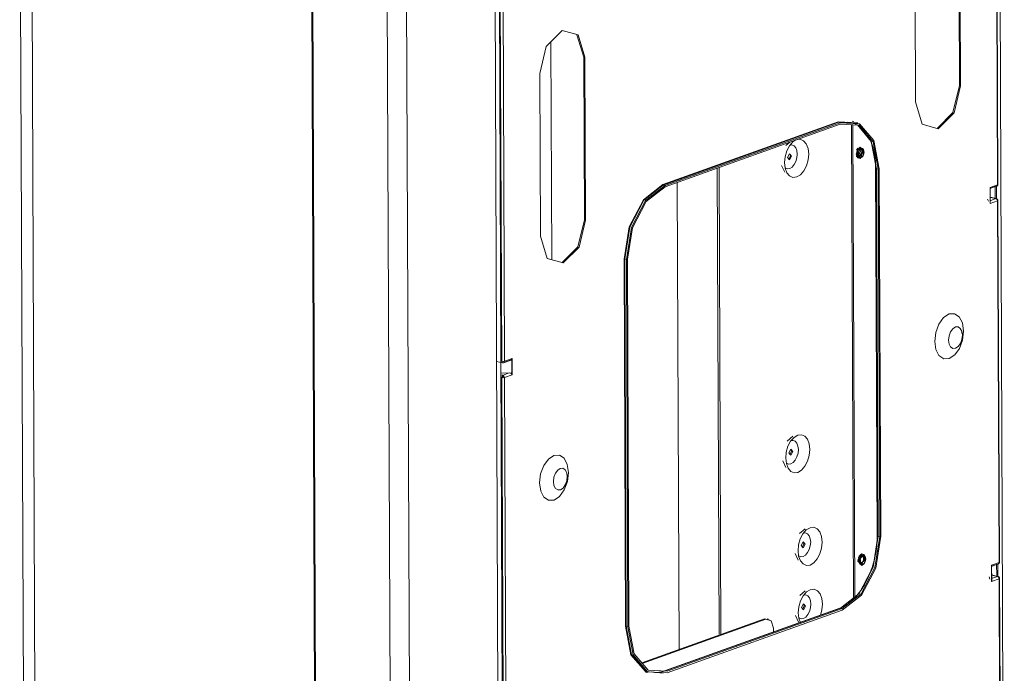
# Model space of a CAD drawing. Header units: millimetres. Extents: x 37142 to 69399, y 2700 to 29257.
# Tile 26 of 85: x 38419 to 38906, y 12464 to 12788. Entities that reach past the tile are written whole.
import ezdxf

# ---------------------------------------------------------------- set-up
doc = ezdxf.new("R2010")
doc.units = ezdxf.units.MM
doc.layers.add('G-XREF-____-OTLN', color=8, linetype='Continuous', lineweight=9)
doc.layers.add('M-EQPM-____-OTLN', color=50, linetype='Continuous', lineweight=20)

# ---------------------------------------------------------------- blocks, each defined once
blk = doc.blocks.new('City Class FR - City Class F_iam-V50-3D Отопление Left')
at = {"layer": 'G-XREF-____-OTLN'}
for p, q in [((38903.71, 12943.12), (38906.43, 12275.05)), ((38418.67, 12909.43), (38421.39, 12239.18)), ((38424.35, 12906.15), (38427.07, 12235.9)), ((38903.05, 12706.32), (38902.32, 12885.4)), ((38903.26, 12706.32), (38902.53, 12885.76)), ((38565.75, 12205.51), (38563.03, 12875.76)), ((38566.26, 12204.92), (38563.52, 12876.71)), ((38600.48, 12867.13), (38603.19, 12201.1)), ((38612.77, 12195.21), (38610.04, 12865.46)), ((38656.64, 12185.6), (38653.92, 12855.85)), ((38884.18, 12755.48), (38883.85, 12836.09)), ((38884.47, 12835.96), (38884.8, 12755.34)), ((38862.43, 12747.33), (38862.11, 12827.95)), ((38657.06, 12618.86), (38656.3, 12805.86)), ((38657.45, 12618.82), (38656.72, 12797.9)), ((38658.13, 12797.95), (38658.86, 12618.88)), ((38698.06, 12769.56), (38694.74, 12780.6)), ((38681.84, 12777.09), (38682.27, 12669.11)), ((38698.39, 12688.95), (38698.06, 12769.56)), ((38698.69, 12769.42), (38698.06, 12769.56)), ((38698.69, 12769.42), (38699.02, 12688.81)), ((38676.65, 12680.8), (38676.32, 12761.41)), ((38884.8, 12755.34), (38884.18, 12755.48)), ((38824.08, 12737.44), (38737.34, 12706.38)), ((38737.5, 12706.15), (38824.24, 12737.21)), ((38738.36, 12705.96), (38825.1, 12737.03)), ((38738.36, 12705.19), (38825.1, 12736.26)), ((38833.79, 12736.9), (38824.08, 12737.44)), ((38824.24, 12737.21), (38833.89, 12736.68)), ((38825.1, 12737.03), (38824.24, 12737.21)), ((38831.66, 12736.74), (38828.96, 12737.21)), ((38831.67, 12501.52), (38830.72, 12735.95)), ((38831.86, 12737.56), (38830.99, 12737.75)), ((38831.35, 12735.91), (38832.3, 12502)), ((38800.25, 12727.36), (38798.26, 12725.68)), ((38840.54, 12728.06), (38842.96, 12714.58)), ((38800.1, 12721.66), (38800.45, 12720.62)), ((38833.82, 12724.33), (38833.15, 12723.39)), ((38833.97, 12723.01), (38833.67, 12721.7)), ((38835.25, 12722.92), (38834.01, 12720.12)), ((38834.15, 12723.41), (38834.15, 12724.17)), ((38834.16, 12720.68), (38834.16, 12722.07)), ((38834.36, 12722.21), (38834.3, 12721.68)), ((38834.55, 12724.67), (38835.25, 12722.92)), ((38835.53, 12724.16), (38834.86, 12724.67)), ((38834.94, 12724.96), (38836.81, 12722.76)), ((38835.88, 12723.93), (38834.95, 12724.79)), ((38836.23, 12722.37), (38836.17, 12721.84)), ((38836.57, 12723.81), (38836.28, 12724.16)), ((38836.74, 12722.62), (38836.28, 12720.71)), ((38799.66, 12718.86), (38800.45, 12720.62)), ((38835.98, 12720.53), (38834.96, 12719.22)), ((38835.29, 12719.65), (38835.16, 12719.59)), ((38835.29, 12719.65), (38835.71, 12719.85)), ((38843.38, 12530.61), (38842.63, 12716.35)), ((38765.1, 12483.65), (38764.16, 12714.43)), ((38766.04, 12483.09), (38765.1, 12714.77)), ((38796.1, 12715.84), (38797.64, 12712.57)), ((38842.75, 12714.4), (38843.48, 12532.44)), ((38843.86, 12532.23), (38843.12, 12714.18)), ((38843.12, 12714.18), (38843.99, 12714)), ((38844.73, 12532.04), (38843.99, 12714)), ((38844.48, 12714.17), (38845.22, 12532.22)), ((38738.36, 12705.96), (38737.5, 12706.15)), ((38745.29, 12475.66), (38744.34, 12707.39)), ((38899.35, 12705), (38903.05, 12706.32)), ((38902.82, 12705.7), (38903.05, 12706.32)), ((38903.05, 12706.32), (38903.26, 12706.35)), ((38899.31, 12704.38), (38902.6, 12705.56)), ((38899.35, 12704.49), (38902.27, 12705.54)), ((38899.38, 12696.94), (38899.35, 12705)), ((38899.42, 12697.25), (38899.39, 12704.76)), ((38901.89, 12699.84), (38901.87, 12705.43)), ((38902.52, 12699.23), (38902.5, 12705.6)), ((38898.1, 12699.21), (38898.55, 12698.11)), ((38902.51, 12699.41), (38899.37, 12700.1)), ((38899.37, 12700.04), (38902.29, 12699.39)), ((38902.29, 12699.39), (38899.38, 12698.35)), ((38903.08, 12698.26), (38899.38, 12696.94)), ((38903.08, 12698.26), (38903.27, 12698.66)), ((38903.81, 12519.18), (38903.08, 12698.26)), ((38904.02, 12519.18), (38903.3, 12698.62)), ((38699.02, 12688.81), (38698.39, 12688.95)), ((38718.08, 12669.49), (38718.82, 12487.53)), ((38719.1, 12487.54), (38718.36, 12669.5)), ((38718.36, 12669.5), (38719.22, 12669.31)), ((38719.96, 12487.36), (38719.22, 12669.31)), ((38720.46, 12487.53), (38719.72, 12669.49)), ((38885.42, 12632.78), (38885.45, 12633.68)), ((38654.88, 12618.72), (38657.86, 12618.07)), ((38657.82, 12431.72), (38657.06, 12618.72)), ((38658.08, 12618.09), (38661.1, 12619.17)), ((38658.31, 12618.07), (38661.71, 12619.29)), ((38658.86, 12618.88), (38662.55, 12620.2)), ((38661.99, 12619.75), (38661.67, 12619.87)), ((38662.6, 12619.43), (38662.34, 12619.65)), ((38662.42, 12619.85), (38662.45, 12612.44)), ((38662.55, 12620.2), (38662.59, 12612.14)), ((38662.37, 12613.25), (38662.63, 12613.67)), ((38661.13, 12613.03), (38657.08, 12612.88)), ((38658.1, 12611.95), (38657.09, 12612.17)), ((38658.21, 12431.68), (38657.48, 12610.76)), ((38661.13, 12613.03), (38658.1, 12611.95)), ((38662.59, 12612.14), (38658.89, 12610.81)), ((38658.89, 12610.81), (38659.62, 12431.74)), ((38662.53, 12612.29), (38662.59, 12612.14)), ((38801.62, 12581.66), (38798.85, 12579.33)), ((38800.69, 12575.31), (38801.05, 12574.26)), ((38800.26, 12572.5), (38801.05, 12574.26)), ((38796.7, 12569.49), (38798.24, 12566.22)), ((38689.73, 12563.6), (38689.7, 12562.72)), ((38807.72, 12535.78), (38804.95, 12533.46)), ((38843.7, 12532.33), (38841.58, 12518.05)), ((38843.86, 12532.23), (38844.73, 12532.04)), ((38807.15, 12528.39), (38806.46, 12526.68)), ((38806.79, 12529.44), (38807.15, 12528.39)), ((38802.79, 12523.62), (38804.33, 12520.35)), ((38834.79, 12521.47), (38834.49, 12520.16)), ((38835.76, 12523.43), (38834.58, 12522.34)), ((38837, 12521.36), (38836.45, 12523.19)), ((38836.63, 12519.49), (38837, 12521.36)), ((38837.05, 12520.83), (38836.99, 12520.3)), ((38837.63, 12521.22), (38837.09, 12518.99)), ((38837.39, 12522.27), (38837.1, 12522.63)), ((38837.1, 12519.18), (38837.56, 12521.08)), ((38835.18, 12520.67), (38835.12, 12520.14)), ((38835.5, 12518.02), (38836.35, 12518.93)), ((38836.68, 12518.38), (38835.78, 12517.68)), ((38835.98, 12518.05), (38836.11, 12518.11)), ((38836.11, 12518.11), (38836.53, 12518.31)), ((38900.07, 12517.23), (38903.36, 12518.41)), ((38900.11, 12517.86), (38903.81, 12519.18)), ((38900.11, 12517.35), (38903.03, 12518.4)), ((38900.14, 12509.8), (38900.11, 12517.86)), ((38900.18, 12510.11), (38900.15, 12517.62)), ((38902.66, 12512.7), (38902.63, 12518.29)), ((38903.28, 12512.09), (38903.26, 12518.46)), ((38903.58, 12518.56), (38903.81, 12519.18)), ((38903.81, 12519.18), (38904.02, 12519.21)), ((38840.86, 12515.82), (38834.31, 12503.47)), ((38898.86, 12512.07), (38899.31, 12510.97)), ((38903.27, 12512.27), (38900.13, 12512.96)), ((38900.13, 12512.9), (38903.05, 12512.25)), ((38903.05, 12512.25), (38900.14, 12511.21)), ((38903.84, 12511.12), (38900.14, 12509.8)), ((38903.84, 12511.12), (38904.03, 12511.52)), ((38904.57, 12332.04), (38903.84, 12511.12)), ((38904.79, 12332.04), (38904.06, 12511.48)), ((38807.84, 12505.07), (38805.08, 12502.75)), ((38824.88, 12496.51), (38738.14, 12465.44)), ((38738.48, 12465.46), (38825.22, 12496.52)), ((38807.27, 12497.68), (38806.59, 12495.97)), ((38806.91, 12498.73), (38807.27, 12497.68)), ((38825.22, 12496.52), (38824.66, 12496.36)), ((38825.22, 12496.52), (38826.08, 12496.33)), ((38739.34, 12465.27), (38826.08, 12496.33)), ((38826.08, 12495.57), (38739.34, 12464.5)), ((38802.92, 12492.91), (38804.46, 12489.64)), ((38719.1, 12487.54), (38719.96, 12487.36)), ((38726.86, 12469.42), (38787.66, 12491.19)), ((38727.1, 12469.14), (38788.29, 12491.06)), ((38787.66, 12491.19), (38790.21, 12490.56)), ((38787.66, 12491.19), (38788.29, 12491.06)), ((38789.6, 12491.16), (38788.97, 12491.3)), ((38792.04, 12486.63), (38792.05, 12484.64)), ((38729.13, 12464.68), (38728.48, 12464.97)), ((38737.41, 12465.12), (38738.48, 12465.46)), ((38738.14, 12465.44), (38738.48, 12465.46)), ((38738.48, 12465.46), (38739.34, 12465.27))]:
    blk.add_line(p, q, dxfattribs=at)
for points in [[(38676.32, 12761.41, 0), (38679.55, 12774.8, 0), (38687.44, 12782.69, 0), (38695.37, 12780.47, 0), (38698.69, 12769.42, 0)], [(38884.8, 12755.34, 0), (38881.58, 12741.95, 0), (38873.69, 12734.06, 0), (38865.76, 12736.29, 0), (38862.43, 12747.33, 0)], [(38873.09, 12734.21, 0), (38880.95, 12742.09, 0), (38884.18, 12755.48, 0)], [(38824.24, 12737.21, 0), (38824.13, 12737.3, 0), (38824.08, 12737.44, 0)], [(38825.1, 12737.03, 0), (38834.75, 12736.49, 0), (38841.84, 12728.12, 0), (38844.48, 12714.17, 0)], [(38843.99, 12714, 0), (38841.41, 12727.59, 0), (38834.5, 12735.74, 0), (38825.1, 12736.26, 0)], [(38830.82, 12736.96, 0), (38831.48, 12736.8, 0), (38832.13, 12736.59, 0), (38832.76, 12736.33, 0), (38833.39, 12736.03, 0), (38834, 12735.69, 0), (38834.6, 12735.3, 0), (38835.19, 12734.86, 0), (38835.76, 12734.39, 0), (38836.32, 12733.87, 0), (38836.86, 12733.31, 0), (38837.38, 12732.71, 0), (38837.88, 12732.06, 0), (38838.37, 12731.37, 0), (38838.83, 12730.65, 0), (38839.27, 12729.89, 0), (38839.69, 12729.08, 0), (38840.08, 12728.25, 0), (38840.45, 12727.37, 0), (38840.8, 12726.47, 0), (38841.12, 12725.53, 0), (38841.41, 12724.56, 0), (38841.67, 12723.57, 0), (38841.91, 12722.55, 0), (38842.11, 12721.5, 0), (38842.29, 12720.43, 0), (38842.44, 12719.33, 0), (38842.56, 12718.22, 0), (38842.65, 12717.09, 0), (38842.71, 12715.94, 0), (38842.74, 12714.78, 0), (38842.75, 12714.4, 0)], [(38843.12, 12714.18, 0), (38840.55, 12727.78, 0), (38833.72, 12735.88, 0)], [(38803.14, 12728.46, 0), (38801.65, 12727.49, 0), (38799.99, 12725.58, 0), (38798.68, 12723.07, 0), (38797.84, 12720.19, 0), (38797.56, 12717.23, 0)], [(38800.28, 12725.95, 0), (38801.22, 12726.01, 0), (38802.26, 12725.57, 0), (38803.09, 12724.59, 0), (38803.63, 12723.17, 0), (38803.81, 12721.46, 0)], [(38809.51, 12721.51, 0), (38809.21, 12724.26, 0), (38808.35, 12726.53, 0), (38807.02, 12728.1, 0), (38805.35, 12728.81, 0), (38803.85, 12728.71, 0)], [(38797.56, 12717.23, 0), (38797.86, 12714.48, 0), (38798.72, 12712.21, 0), (38800.05, 12710.64, 0), (38801.72, 12709.93, 0), (38803.57, 12710.13, 0), (38805.42, 12711.25, 0), (38807.08, 12713.16, 0), (38808.39, 12715.67, 0), (38809.23, 12718.55, 0), (38809.51, 12721.51, 0)], [(38803.81, 12721.46, 0), (38803.64, 12719.61, 0), (38803.12, 12717.82, 0), (38802.3, 12716.25, 0), (38801.26, 12715.06, 0), (38800.11, 12714.37, 0), (38798.96, 12714.24, 0), (38797.91, 12714.68, 0)], [(38801.08, 12720.48, 0), (38800.08, 12721.66, 0), (38799.09, 12719.77, 0)], [(38834.94, 12724.96, 0), (38833.63, 12723.65, 0), (38833.09, 12721.42, 0)], [(38833.09, 12721.42, 0), (38833.64, 12719.59, 0), (38834.96, 12719.22, 0)], [(38833.1, 12720.31, 0), (38834.33, 12719.83, 0), (38835.85, 12722.28, 0)], [(38835.14, 12724.5, 0), (38834.01, 12723.38, 0), (38833.56, 12721.48, 0)], [(38835.16, 12719.59, 0), (38834.03, 12719.91, 0), (38833.56, 12721.48, 0)], [(38834.84, 12720.32, 0), (38834.02, 12720.55, 0), (38833.67, 12721.7, 0)], [(38834.18, 12721.45, 0), (38834.27, 12722.22, 0), (38834.5, 12722.95, 0), (38834.87, 12723.57, 0), (38835.33, 12723.98, 0), (38835.81, 12724.16, 0), (38836.27, 12724.07, 0), (38836.64, 12723.72, 0), (38836.88, 12723.16, 0), (38836.97, 12722.45, 0)], [(38834.18, 12721.45, 0), (38834.27, 12720.75, 0), (38834.52, 12720.19, 0), (38834.89, 12719.84, 0), (38835.34, 12719.75, 0), (38835.83, 12719.92, 0), (38836.28, 12720.34, 0), (38836.65, 12720.95, 0), (38836.89, 12721.69, 0), (38836.97, 12722.45, 0)], [(38835.44, 12720.62, 0), (38835.1, 12720.5, 0), (38834.79, 12720.56, 0), (38834.53, 12720.8, 0), (38834.36, 12721.19, 0), (38834.3, 12721.68, 0)], [(38834.37, 12719.39, 0), (38836.18, 12722.89, 0), (38836.04, 12723.63, 0)], [(38836.23, 12722.37, 0), (38836.17, 12722.85, 0), (38836, 12723.24, 0), (38835.74, 12723.48, 0), (38835.43, 12723.55, 0), (38835.09, 12723.43, 0), (38834.78, 12723.14, 0)], [(38835.99, 12722.53, 0), (38835.65, 12723.68, 0), (38834.83, 12723.91, 0)], [(38835.99, 12722.53, 0), (38835.66, 12721.14, 0), (38834.84, 12720.32, 0)], [(38835.66, 12723.66, 0), (38835.67, 12723.64, 0), (38835.69, 12723.62, 0), (38835.7, 12723.6, 0), (38835.72, 12723.57, 0), (38835.74, 12723.54, 0), (38835.75, 12723.5, 0), (38835.77, 12723.46, 0), (38835.79, 12723.41, 0), (38835.81, 12723.36, 0), (38835.82, 12723.31, 0), (38835.84, 12723.25, 0), (38835.85, 12723.19, 0), (38835.86, 12723.13, 0), (38835.87, 12723.06, 0), (38835.88, 12722.99, 0), (38835.89, 12722.92, 0), (38835.9, 12722.84, 0), (38835.9, 12722.76, 0), (38835.9, 12722.68, 0), (38835.9, 12722.6, 0), (38835.9, 12722.52, 0), (38835.9, 12722.43, 0), (38835.89, 12722.35, 0), (38835.88, 12722.26, 0), (38835.87, 12722.17, 0), (38835.85, 12722.09, 0), (38835.84, 12722, 0), (38835.82, 12721.91, 0), (38835.8, 12721.83, 0), (38835.78, 12721.74, 0), (38835.76, 12721.66, 0), (38835.73, 12721.57, 0), (38835.7, 12721.49, 0), (38835.67, 12721.41, 0), (38835.64, 12721.33, 0), (38835.61, 12721.25, 0), (38835.58, 12721.18, 0), (38835.54, 12721.1, 0), (38835.51, 12721.03, 0), (38835.47, 12720.97, 0), (38835.43, 12720.9, 0), (38835.4, 12720.84, 0), (38835.36, 12720.78, 0), (38835.32, 12720.73, 0), (38835.28, 12720.68, 0), (38835.24, 12720.63, 0), (38835.21, 12720.59, 0), (38835.17, 12720.55, 0), (38835.13, 12720.51, 0), (38835.1, 12720.48, 0), (38835.07, 12720.45, 0), (38835.04, 12720.43, 0), (38835.01, 12720.41, 0), (38834.99, 12720.39, 0), (38834.96, 12720.38, 0), (38834.95, 12720.37, 0), (38834.94, 12720.37, 0)], [(38836.74, 12722.62, 0), (38836.26, 12724.19, 0), (38835.14, 12724.5, 0)], [(38799.09, 12719.77, 0), (38800.09, 12718.59, 0), (38801.08, 12720.48, 0)], [(38843.12, 12714.18, 0), (38842.75, 12714.37, 0), (38842.96, 12714.58, 0)], [(38737.34, 12706.38, 0), (38727.66, 12698.89, 0), (38720.61, 12685.39, 0), (38718.08, 12669.49, 0)], [(38718.36, 12669.5, 0), (38720.88, 12685.3, 0), (38727.88, 12698.72, 0), (38737.5, 12706.15, 0)], [(38737.5, 12706.15, 0), (38737.39, 12706.23, 0), (38737.34, 12706.38, 0)], [(38903.25, 12706.31, 0), (38903.18, 12706.1, 0), (38903.06, 12705.9, 0), (38902.9, 12705.73, 0), (38902.73, 12705.61, 0), (38902.64, 12705.57, 0)], [(38719.22, 12669.31, 0), (38721.74, 12685.11, 0), (38728.75, 12698.53, 0), (38738.36, 12705.96, 0)], [(38719.72, 12669.49, 0), (38722.17, 12684.88, 0), (38729, 12697.95, 0), (38738.36, 12705.19, 0)], [(38899.39, 12704.72, 0), (38899.38, 12704.86, 0), (38899.35, 12705, 0)], [(38899.38, 12696.94, 0), (38899.42, 12697.12, 0), (38899.42, 12697.3, 0)], [(38903.08, 12698.26, 0), (38902.85, 12698.99, 0), (38902.29, 12699.39, 0)], [(38903.27, 12698.64, 0), (38903.24, 12698.75, 0), (38903.19, 12698.87, 0), (38903.13, 12698.99, 0), (38903.04, 12699.1, 0), (38902.95, 12699.19, 0), (38902.85, 12699.27, 0), (38902.75, 12699.33, 0), (38902.65, 12699.37, 0), (38902.56, 12699.4, 0), (38902.55, 12699.4, 0)], [(38699.02, 12688.81, 0), (38695.79, 12675.42, 0), (38687.91, 12667.53, 0), (38679.98, 12669.76, 0), (38676.65, 12680.8, 0)], [(38687.31, 12667.68, 0), (38695.17, 12675.56, 0), (38698.39, 12688.95, 0)], [(38718.36, 12669.5, 0), (38718.21, 12669.51, 0), (38718.08, 12669.49, 0)], [(38886.23, 12633.79, 0), (38885.67, 12637.82, 0), (38884.11, 12640.85, 0), (38881.78, 12642.41, 0), (38879.04, 12642.27, 0), (38876.31, 12640.46, 0), (38874, 12637.24, 0), (38872.47, 12633.11, 0), (38871.94, 12628.68, 0)], [(38886.23, 12633.79, 0), (38885.7, 12629.36, 0), (38884.16, 12625.23, 0), (38881.85, 12622.01, 0), (38879.12, 12620.2, 0), (38876.39, 12620.06, 0), (38874.06, 12621.62, 0), (38872.5, 12624.65, 0), (38871.94, 12628.68, 0)], [(38878.8, 12629.33, 0), (38879.05, 12631.44, 0), (38879.79, 12633.42, 0), (38880.89, 12634.96, 0), (38882.19, 12635.83, 0), (38883.5, 12635.89, 0), (38884.62, 12635.15, 0), (38885.37, 12633.7, 0), (38885.64, 12631.77, 0)], [(38878.8, 12629.33, 0), (38879.07, 12627.39, 0), (38879.82, 12625.95, 0), (38880.93, 12625.2, 0), (38882.24, 12625.27, 0), (38883.55, 12626.14, 0), (38884.65, 12627.68, 0), (38885.38, 12629.66, 0), (38885.64, 12631.77, 0)], [(38657.45, 12618.82, 0), (38658.19, 12618.77, 0), (38658.86, 12618.88, 0)], [(38658.08, 12618.09, 0), (38657.64, 12618.21, 0), (38657.45, 12618.82, 0)], [(38658.86, 12618.88, 0), (38658.51, 12618.2, 0), (38658.08, 12618.09, 0)], [(38661.1, 12619.17, 0), (38661.91, 12619.38, 0), (38662.42, 12619.85, 0)], [(38662.55, 12620.2, 0), (38662.5, 12620.02, 0), (38662.42, 12619.85, 0)], [(38657.82, 12618.08, 0), (38657.9, 12618.06, 0), (38657.98, 12618.05, 0), (38658.06, 12618.05, 0), (38658.13, 12618.05, 0), (38658.21, 12618.06, 0), (38658.23, 12618.06, 0)], [(38657.48, 12610.76, 0), (38657.66, 12611.51, 0), (38658.1, 12611.95, 0)], [(38657.48, 12610.76, 0), (38658.22, 12610.71, 0), (38658.89, 12610.81, 0)], [(38658.11, 12611.18, 0), (38658.02, 12611.09, 0), (38657.98, 12610.94, 0)], [(38658.26, 12610.95, 0), (38658.13, 12610.93, 0), (38657.98, 12610.94, 0)], [(38658.1, 12611.95, 0), (38658.54, 12611.5, 0), (38658.89, 12610.81, 0)], [(38658.26, 12610.95, 0), (38658.19, 12611.09, 0), (38658.11, 12611.18, 0)], [(38662.45, 12612.44, 0), (38661.94, 12612.88, 0), (38661.13, 12613.03, 0)], [(38810.11, 12575.16, 0), (38809.8, 12577.9, 0), (38808.95, 12580.17, 0), (38807.61, 12581.74, 0), (38805.94, 12582.46, 0), (38804.09, 12582.25, 0), (38802.25, 12581.14, 0), (38800.59, 12579.23, 0), (38799.27, 12576.71, 0), (38798.43, 12573.83, 0), (38798.15, 12570.88, 0)], [(38800.87, 12579.6, 0), (38801.81, 12579.66, 0), (38802.86, 12579.21, 0), (38803.68, 12578.23, 0), (38804.22, 12576.82, 0), (38804.41, 12575.11, 0)], [(38798.15, 12570.88, 0), (38798.45, 12568.13, 0), (38799.31, 12565.86, 0), (38800.64, 12564.29, 0), (38802.32, 12563.57, 0), (38804.16, 12563.78, 0), (38806.01, 12564.89, 0), (38807.67, 12566.8, 0), (38808.99, 12569.32, 0), (38809.83, 12572.2, 0), (38810.11, 12575.16, 0)], [(38804.41, 12575.11, 0), (38804.23, 12573.26, 0), (38803.71, 12571.47, 0), (38802.89, 12569.9, 0), (38801.85, 12568.71, 0), (38800.7, 12568.01, 0), (38799.55, 12567.88, 0), (38798.51, 12568.33, 0)], [(38801.68, 12574.13, 0), (38800.68, 12575.31, 0), (38799.69, 12573.42, 0)], [(38676.21, 12558.58, 0), (38676.74, 12563.02, 0), (38678.28, 12567.15, 0), (38680.59, 12570.37, 0), (38683.32, 12572.18, 0), (38686.05, 12572.32, 0), (38688.38, 12570.76, 0), (38689.94, 12567.73, 0), (38690.5, 12563.7, 0)], [(38799.69, 12573.42, 0), (38800.69, 12572.24, 0), (38801.68, 12574.13, 0)], [(38689.91, 12561.68, 0), (38689.64, 12563.61, 0), (38688.89, 12565.05, 0), (38687.78, 12565.8, 0), (38686.47, 12565.74, 0), (38685.17, 12564.87, 0), (38684.06, 12563.33, 0), (38683.33, 12561.35, 0), (38683.08, 12559.23, 0)], [(38676.21, 12558.58, 0), (38676.78, 12554.55, 0), (38678.34, 12551.53, 0), (38680.66, 12549.97, 0), (38683.4, 12550.1, 0), (38686.13, 12551.92, 0), (38688.44, 12555.14, 0), (38689.98, 12559.27, 0), (38690.5, 12563.7, 0)], [(38689.91, 12561.68, 0), (38689.66, 12559.56, 0), (38688.92, 12557.58, 0), (38687.82, 12556.05, 0), (38686.51, 12555.18, 0), (38685.2, 12555.11, 0), (38684.09, 12555.86, 0), (38683.34, 12557.31, 0), (38683.08, 12559.23, 0)], [(38816.21, 12529.29, 0), (38815.9, 12532.03, 0), (38815.04, 12534.3, 0), (38813.71, 12535.87, 0), (38812.04, 12536.59, 0), (38810.19, 12536.38, 0), (38808.35, 12535.27, 0), (38806.68, 12533.36, 0), (38805.37, 12530.84, 0), (38804.53, 12527.96, 0), (38804.25, 12525, 0)], [(38806.97, 12533.73, 0), (38807.91, 12533.79, 0), (38808.95, 12533.34, 0), (38809.78, 12532.36, 0), (38810.32, 12530.95, 0), (38810.51, 12529.24, 0)], [(38824.88, 12496.51, 0), (38825.61, 12496.79, 0), (38826.34, 12497.12, 0), (38827.06, 12497.49, 0), (38827.79, 12497.91, 0), (38828.51, 12498.37, 0), (38829.23, 12498.88, 0), (38829.95, 12499.43, 0), (38830.66, 12500.02, 0), (38831.36, 12500.66, 0), (38832.05, 12501.33, 0), (38832.73, 12502.05, 0), (38833.4, 12502.8, 0), (38834.06, 12503.6, 0), (38834.7, 12504.43, 0), (38835.33, 12505.29, 0), (38835.94, 12506.19, 0), (38836.53, 12507.12, 0), (38837.11, 12508.08, 0), (38837.66, 12509.06, 0), (38838.2, 12510.08, 0), (38838.71, 12511.12, 0), (38839.2, 12512.19, 0), (38839.67, 12513.27, 0), (38840.12, 12514.38, 0), (38840.54, 12515.51, 0), (38840.93, 12516.65, 0), (38841.3, 12517.81, 0), (38841.64, 12518.98, 0), (38841.95, 12520.16, 0), (38842.24, 12521.35, 0), (38842.49, 12522.55, 0), (38842.72, 12523.75, 0), (38842.92, 12524.95, 0), (38843.09, 12526.16, 0), (38843.23, 12527.36, 0), (38843.34, 12528.56, 0), (38843.42, 12529.76, 0), (38843.47, 12530.95, 0), (38843.49, 12532.13, 0), (38843.48, 12532.44, 0)], [(38825.22, 12496.52, 0), (38834.58, 12503.77, 0), (38841.41, 12516.83, 0), (38843.86, 12532.23, 0)], [(38845.22, 12532.22, 0), (38842.7, 12516.42, 0), (38835.7, 12503, 0), (38826.08, 12495.57, 0)], [(38826.08, 12496.33, 0), (38835.45, 12503.58, 0), (38842.27, 12516.65, 0), (38844.73, 12532.04, 0)], [(38843.86, 12532.23, 0), (38843.49, 12532.41, 0), (38843.48, 12532.44, 0)], [(38804.25, 12525, 0), (38804.55, 12522.26, 0), (38805.41, 12519.99, 0), (38806.74, 12518.42, 0), (38808.41, 12517.7, 0), (38810.26, 12517.91, 0), (38812.11, 12519.02, 0), (38813.77, 12520.93, 0), (38815.09, 12523.45, 0), (38815.92, 12526.33, 0), (38816.21, 12529.29, 0)], [(38804.61, 12522.46, 0), (38805.65, 12522.01, 0), (38806.8, 12522.14, 0), (38807.95, 12522.84, 0), (38808.99, 12524.03, 0), (38809.81, 12525.59, 0), (38810.33, 12527.39, 0), (38810.51, 12529.24, 0)], [(38807.77, 12528.26, 0), (38806.77, 12529.44, 0), (38805.79, 12527.54, 0)], [(38805.79, 12527.54, 0), (38806.79, 12526.37, 0), (38807.77, 12528.26, 0)], [(38834.43, 12522.08, 0), (38833.91, 12519.89, 0), (38835.78, 12517.68, 0)], [(38834.38, 12519.94, 0), (38834.83, 12521.85, 0), (38835.96, 12522.97, 0)], [(38837.79, 12520.92, 0), (38837.7, 12521.62, 0), (38837.46, 12522.18, 0), (38837.09, 12522.53, 0), (38836.63, 12522.62, 0), (38836.15, 12522.45, 0), (38835.69, 12522.03, 0), (38835.32, 12521.42, 0), (38835.08, 12520.68, 0), (38835, 12519.92, 0)], [(38837.79, 12520.92, 0), (38837.71, 12520.15, 0), (38837.47, 12519.42, 0), (38837.1, 12518.8, 0), (38836.65, 12518.38, 0), (38836.16, 12518.21, 0), (38835.71, 12518.3, 0), (38835.33, 12518.65, 0), (38835.09, 12519.21, 0), (38835, 12519.92, 0)], [(38837.05, 12520.83, 0), (38836.99, 12521.32, 0), (38836.82, 12521.71, 0), (38836.56, 12521.95, 0), (38836.24, 12522.01, 0), (38835.91, 12521.89, 0), (38835.6, 12521.6, 0)], [(38835.65, 12522.37, 0), (38836.47, 12522.14, 0), (38836.81, 12520.99, 0)], [(38836.81, 12520.99, 0), (38836.48, 12519.61, 0), (38835.66, 12518.79, 0)], [(38835.76, 12523.43, 0), (38837.08, 12523.06, 0), (38837.63, 12521.22, 0)], [(38835.76, 12518.83, 0), (38835.78, 12518.84, 0), (38835.8, 12518.85, 0), (38835.82, 12518.87, 0), (38835.85, 12518.89, 0), (38835.88, 12518.91, 0), (38835.91, 12518.93, 0), (38835.94, 12518.97, 0), (38835.98, 12519, 0), (38836.01, 12519.04, 0), (38836.05, 12519.08, 0), (38836.09, 12519.13, 0), (38836.13, 12519.18, 0), (38836.16, 12519.23, 0), (38836.2, 12519.29, 0), (38836.24, 12519.35, 0), (38836.28, 12519.41, 0), (38836.32, 12519.48, 0), (38836.35, 12519.55, 0), (38836.39, 12519.62, 0), (38836.42, 12519.69, 0), (38836.45, 12519.77, 0), (38836.48, 12519.85, 0), (38836.51, 12519.93, 0), (38836.54, 12520.01, 0), (38836.57, 12520.09, 0), (38836.59, 12520.18, 0), (38836.61, 12520.26, 0), (38836.63, 12520.35, 0), (38836.65, 12520.44, 0), (38836.67, 12520.52, 0), (38836.68, 12520.61, 0), (38836.7, 12520.7, 0), (38836.7, 12520.78, 0), (38836.71, 12520.87, 0), (38836.72, 12520.95, 0), (38836.72, 12521.04, 0), (38836.72, 12521.12, 0), (38836.72, 12521.2, 0), (38836.72, 12521.28, 0), (38836.71, 12521.36, 0), (38836.71, 12521.43, 0), (38836.7, 12521.5, 0), (38836.69, 12521.57, 0), (38836.67, 12521.64, 0), (38836.66, 12521.7, 0), (38836.65, 12521.76, 0), (38836.63, 12521.81, 0), (38836.61, 12521.86, 0), (38836.6, 12521.91, 0), (38836.58, 12521.95, 0), (38836.56, 12521.99, 0), (38836.54, 12522.03, 0), (38836.53, 12522.06, 0), (38836.51, 12522.08, 0), (38836.5, 12522.1, 0), (38836.49, 12522.12, 0), (38836.48, 12522.12, 0)], [(38835.96, 12522.97, 0), (38837.08, 12522.65, 0), (38837.56, 12521.08, 0)], [(38834.38, 12519.94, 0), (38834.85, 12518.37, 0), (38835.98, 12518.05, 0)], [(38834.49, 12520.16, 0), (38834.84, 12519.02, 0), (38835.66, 12518.79, 0)], [(38836.26, 12519.08, 0), (38835.92, 12518.96, 0), (38835.61, 12519.02, 0), (38835.35, 12519.26, 0), (38835.18, 12519.65, 0), (38835.12, 12520.14, 0)], [(38900.15, 12517.58, 0), (38900.15, 12517.72, 0), (38900.11, 12517.86, 0)], [(38904.01, 12519.17, 0), (38903.94, 12518.96, 0), (38903.82, 12518.76, 0), (38903.66, 12518.59, 0), (38903.49, 12518.47, 0), (38903.4, 12518.43, 0)], [(38903.84, 12511.12, 0), (38903.61, 12511.85, 0), (38903.05, 12512.25, 0)], [(38904.04, 12511.5, 0), (38904, 12511.61, 0), (38903.96, 12511.73, 0), (38903.89, 12511.85, 0), (38903.8, 12511.96, 0), (38903.71, 12512.05, 0), (38903.61, 12512.13, 0), (38903.51, 12512.19, 0), (38903.41, 12512.23, 0), (38903.32, 12512.26, 0), (38903.31, 12512.26, 0)], [(38900.14, 12509.8, 0), (38900.18, 12509.98, 0), (38900.18, 12510.16, 0)], [(38816.33, 12498.58, 0), (38816.03, 12501.32, 0), (38815.17, 12503.59, 0), (38813.84, 12505.16, 0), (38812.17, 12505.88, 0), (38810.32, 12505.67, 0), (38808.47, 12504.56, 0), (38806.81, 12502.65, 0), (38805.49, 12500.13, 0), (38804.65, 12497.25, 0), (38804.37, 12494.29, 0)], [(38807.09, 12503.02, 0), (38808.04, 12503.08, 0), (38809.08, 12502.63, 0), (38809.91, 12501.65, 0), (38810.44, 12500.24, 0), (38810.63, 12498.53, 0)], [(38804.73, 12491.75, 0), (38805.77, 12491.3, 0), (38806.93, 12491.43, 0), (38808.08, 12492.13, 0), (38809.11, 12493.32, 0), (38809.93, 12494.88, 0), (38810.46, 12496.68, 0), (38810.63, 12498.53, 0)], [(38807.9, 12497.55, 0), (38806.9, 12498.73, 0), (38805.91, 12496.83, 0)], [(38805.91, 12496.83, 0), (38806.91, 12495.66, 0), (38807.9, 12497.55, 0)], [(38815.29, 12492.95, 0), (38816.05, 12495.62, 0), (38816.33, 12498.58, 0)], [(38804.37, 12494.29, 0), (38804.68, 12491.55, 0), (38805.54, 12489.28, 0)], [(38719.1, 12487.54, 0), (38718.95, 12487.56, 0), (38718.82, 12487.53, 0)], [(38718.82, 12487.53, 0), (38721.47, 12473.49, 0), (38728.61, 12465.08, 0), (38729.61, 12464.6, 0)], [(38737.41, 12464.36, 0), (38728.83, 12465.23, 0), (38721.74, 12473.59, 0), (38719.1, 12487.54, 0)], [(38739.34, 12464.5, 0), (38729.69, 12465.04, 0), (38722.6, 12473.4, 0), (38719.96, 12487.36, 0)], [(38739.34, 12465.27, 0), (38729.94, 12465.79, 0), (38723.03, 12473.94, 0), (38720.46, 12487.53, 0)], [(38788.29, 12491.06, 0), (38790.93, 12490.31, 0), (38792.04, 12486.63, 0)], [(38731.89, 12464.94, 0), (38732.56, 12464.82, 0), (38733.24, 12464.74, 0), (38733.92, 12464.71, 0), (38734.62, 12464.72, 0), (38735.32, 12464.77, 0), (38736.03, 12464.88, 0), (38736.74, 12465.02, 0), (38737.46, 12465.22, 0), (38738.14, 12465.44, 0)]]:
    blk.add_polyline3d(points, dxfattribs=at)
blk = doc.blocks.new('City Class FR - City Class 25 FR-V51-3D Отопление Left')
blk.add_blockref('City Class FR - City Class F_iam-V50-3D Отопление Left', (0, 0))

msp = doc.modelspace()

# ---------------------------------------------------------------- block references
at = {"layer": 'M-EQPM-____-OTLN'}
msp.add_blockref('City Class FR - City Class 25 FR-V51-3D Отопление Left', (0, 0), dxfattribs=at)

doc.saveas('drawing.dxf')
